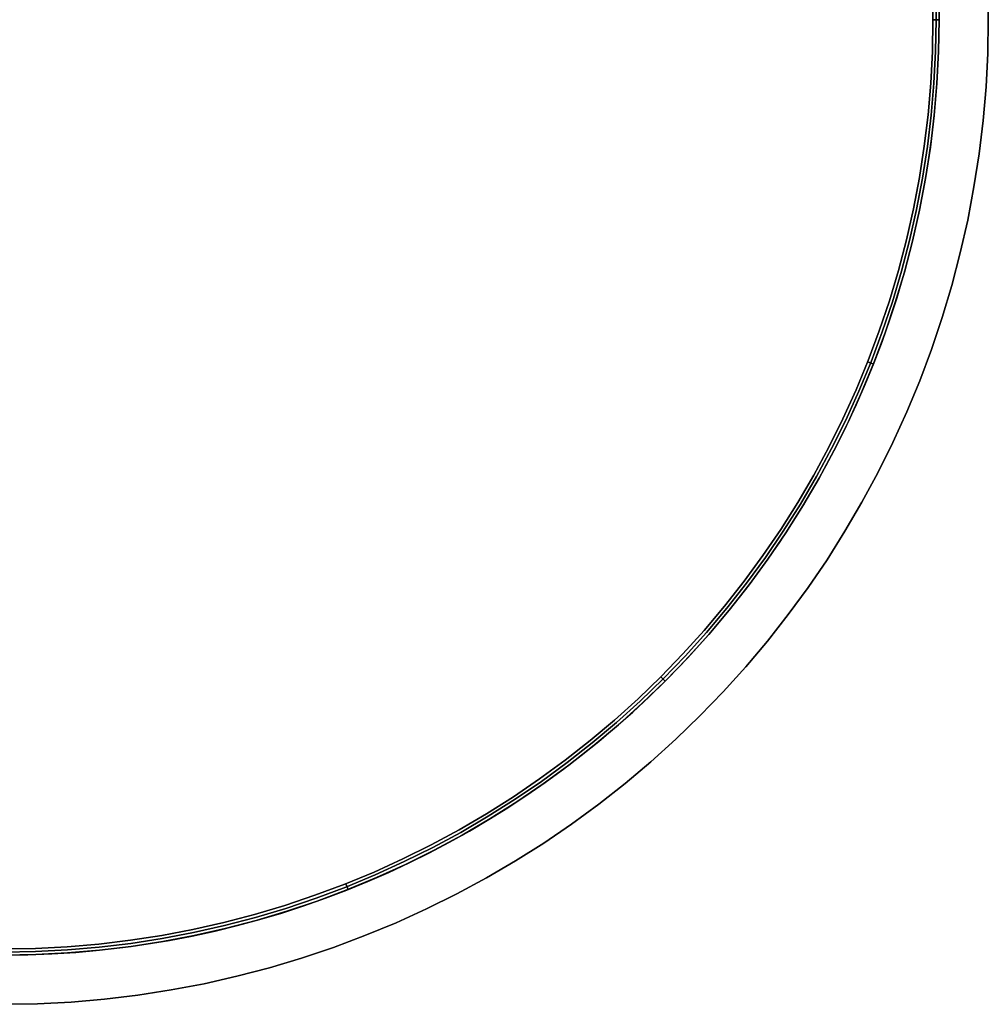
# Model space of a CAD drawing. Extents: x -1808 to 814, y 59 to 2017.
# Tile 11 of 52: x -1187 to -1108, y 84 to 164. Entities that reach past the tile are written whole.
import ezdxf

# ---------------------------------------------------------------- set-up
doc = ezdxf.new("R2010")
doc.units = 0
for name, color, linetype in [('LIVELLO_02', 192, 'CONTINUOUS'), ('LIVELLO_03', 5, 'CONTINUOUS'), ('PREDEFINITO', 7, 'CONTINUOUS')]:
    doc.layers.add(name, color=color, linetype=linetype)

msp = doc.modelspace()

# ---------------------------------------------------------------- linework, layer by layer
at = {"layer": 'LIVELLO_02'}
for p, q in [((-1112.5, 164, 342), (-1112.5, 504, 342)), ((-1112.5, 504, 350), (-1112.5, 164, 350)), ((-1112.25, 164, 342.25), (-1112.25, 504, 342.25)), ((-1112.25, 504, 349.75), (-1112.25, 164, 349.75)), ((-1112, 504, 349.5), (-1112, 164, 349.5)), ((-1112, 164, 342.5), (-1112, 504, 342.5)), ((-1112, 504, 346), (-1112, 164, 346)), ((-1112.544, 161.422, 342), (-1112.5, 164, 342)), ((-1112.5, 164, 350), (-1112.544, 161.422, 350)), ((-1112.5, 164, 342), (-1112, 164, 342.5)), ((-1112, 164, 349.5), (-1112.5, 164, 350)), ((-1112.294, 161.414, 342.25), (-1112.25, 164, 342.25)), ((-1112.25, 164, 349.75), (-1112.294, 161.414, 349.75)), ((-1112, 164, 349.5), (-1112.044, 161.405, 349.5)), ((-1112.044, 161.405, 342.5), (-1112, 164, 342.5)), ((-1112, 164, 346), (-1112.044, 161.405, 346)), ((-1112, 164, 342.5), (-1112, 164, 349.5)), ((-1112.675, 158.848, 342), (-1112.544, 161.422, 342)), ((-1112.544, 161.422, 350), (-1112.675, 158.848, 350)), ((-1112.426, 158.83, 342.25), (-1112.294, 161.414, 342.25)), ((-1112.294, 161.414, 349.75), (-1112.426, 158.83, 349.75)), ((-1112.044, 161.405, 349.5), (-1112.177, 158.814, 349.5)), ((-1112.177, 158.814, 342.5), (-1112.044, 161.405, 342.5)), ((-1112.044, 161.405, 346), (-1112.177, 158.814, 346)), ((-1112.895, 156.279, 342), (-1112.675, 158.848, 342)), ((-1112.675, 158.848, 350), (-1112.895, 156.279, 350)), ((-1112.646, 156.253, 342.25), (-1112.426, 158.83, 342.25)), ((-1112.426, 158.83, 349.75), (-1112.646, 156.253, 349.75)), ((-1112.177, 158.814, 349.5), (-1112.398, 156.228, 349.5)), ((-1112.398, 156.228, 342.5), (-1112.177, 158.814, 342.5)), ((-1112.177, 158.814, 346), (-1112.398, 156.228, 346)), ((-1113.202, 153.719, 342), (-1112.895, 156.279, 342)), ((-1112.895, 156.279, 350), (-1113.202, 153.719, 350)), ((-1112.954, 153.685, 342.25), (-1112.646, 156.253, 342.25)), ((-1112.646, 156.253, 349.75), (-1112.954, 153.685, 349.75)), ((-1112.398, 156.228, 349.5), (-1112.708, 153.651, 349.5)), ((-1112.708, 153.651, 342.5), (-1112.398, 156.228, 342.5)), ((-1112.398, 156.228, 346), (-1112.708, 153.651, 346)), ((-1113.597, 151.171, 342), (-1113.202, 153.719, 342)), ((-1113.202, 153.719, 350), (-1113.597, 151.171, 350)), ((-1113.35, 151.129, 342.25), (-1112.954, 153.685, 342.25)), ((-1112.954, 153.685, 349.75), (-1113.35, 151.129, 349.75)), ((-1112.708, 153.651, 349.5), (-1113.105, 151.087, 349.5)), ((-1113.105, 151.087, 342.5), (-1112.708, 153.651, 342.5)), ((-1112.708, 153.651, 346), (-1113.105, 151.087, 346)), ((-1114.078, 148.638, 342), (-1113.597, 151.171, 342)), ((-1113.597, 151.171, 350), (-1114.078, 148.638, 350)), ((-1113.833, 148.588, 342.25), (-1113.35, 151.129, 342.25)), ((-1113.35, 151.129, 349.75), (-1113.833, 148.588, 349.75)), ((-1113.105, 151.087, 349.5), (-1113.59, 148.537, 349.5)), ((-1113.59, 148.537, 342.5), (-1113.105, 151.087, 342.5)), ((-1113.105, 151.087, 346), (-1113.59, 148.537, 346)), ((-1114.645, 146.124, 342), (-1114.078, 148.638, 342)), ((-1114.078, 148.638, 350), (-1114.645, 146.124, 350)), ((-1114.402, 146.064, 342.25), (-1113.833, 148.588, 342.25)), ((-1113.833, 148.588, 349.75), (-1114.402, 146.064, 349.75)), ((-1113.59, 148.537, 349.5), (-1114.161, 146.006, 349.5)), ((-1114.161, 146.006, 342.5), (-1113.59, 148.537, 342.5)), ((-1113.59, 148.537, 346), (-1114.161, 146.006, 346)), ((-1115.298, 143.629, 342), (-1114.645, 146.124, 342)), ((-1114.645, 146.124, 350), (-1115.298, 143.629, 350)), ((-1115.057, 143.562, 342.25), (-1114.402, 146.064, 342.25)), ((-1114.402, 146.064, 349.75), (-1115.057, 143.562, 349.75)), ((-1114.161, 146.006, 349.5), (-1114.818, 143.495, 349.5)), ((-1114.818, 143.495, 342.5), (-1114.161, 146.006, 342.5)), ((-1114.161, 146.006, 346), (-1114.818, 143.495, 346)), ((-1116.036, 141.159, 342), (-1115.298, 143.629, 342)), ((-1115.298, 143.629, 350), (-1116.036, 141.159, 350)), ((-1115.797, 141.083, 342.25), (-1115.057, 143.562, 342.25)), ((-1115.057, 143.562, 349.75), (-1115.797, 141.083, 349.75)), ((-1114.818, 143.495, 349.5), (-1115.561, 141.009, 349.5)), ((-1115.561, 141.009, 342.5), (-1114.818, 143.495, 342.5)), ((-1114.818, 143.495, 346), (-1115.561, 141.009, 346)), ((-1116.857, 138.715, 342), (-1116.036, 141.159, 342)), ((-1116.036, 141.159, 350), (-1116.857, 138.715, 350)), ((-1116.622, 138.632, 342.25), (-1115.797, 141.083, 342.25)), ((-1115.797, 141.083, 349.75), (-1116.622, 138.632, 349.75)), ((-1115.561, 141.009, 349.5), (-1116.388, 138.549, 349.5)), ((-1116.388, 138.549, 342.5), (-1115.561, 141.009, 342.5)), ((-1115.561, 141.009, 346), (-1116.388, 138.549, 346)), ((-1117.762, 136.301, 342), (-1116.857, 138.715, 342)), ((-1116.857, 138.715, 350), (-1117.762, 136.301, 350)), ((-1117.529, 136.209, 342.25), (-1116.622, 138.632, 342.25)), ((-1116.622, 138.632, 349.75), (-1117.529, 136.209, 349.75)), ((-1116.388, 138.549, 349.5), (-1117.299, 136.119, 349.5)), ((-1117.299, 136.119, 342.5), (-1116.388, 138.549, 342.5)), ((-1116.388, 138.549, 346), (-1117.299, 136.119, 346)), ((-1118.748, 133.919, 342), (-1117.762, 136.301, 342)), ((-1117.762, 136.301, 350), (-1118.748, 133.919, 350)), ((-1118.519, 133.82, 342.25), (-1117.529, 136.209, 342.25)), ((-1117.529, 136.209, 349.75), (-1118.519, 133.82, 349.75)), ((-1117.299, 136.119, 349.5), (-1118.292, 133.722, 349.5)), ((-1118.292, 133.722, 342.5), (-1117.299, 136.119, 342.5)), ((-1117.299, 136.119, 346), (-1118.292, 133.722, 346)), ((-1117.799, 136.208, 342), (-1117.334, 136.024, 342.5)), ((-1117.334, 136.024, 349.5), (-1117.799, 136.208, 350)), ((-1119.815, 131.572, 342), (-1118.748, 133.919, 342)), ((-1118.748, 133.919, 350), (-1119.815, 131.572, 350)), ((-1119.59, 131.465, 342.25), (-1118.519, 133.82, 342.25)), ((-1118.519, 133.82, 349.75), (-1119.59, 131.465, 349.75)), ((-1118.292, 133.722, 349.5), (-1119.366, 131.359, 349.5)), ((-1119.366, 131.359, 342.5), (-1118.292, 133.722, 342.5)), ((-1118.292, 133.722, 346), (-1119.366, 131.359, 346)), ((-1120.962, 129.263, 342), (-1119.815, 131.572, 342)), ((-1119.815, 131.572, 350), (-1120.962, 129.263, 350)), ((-1120.74, 129.148, 342.25), (-1119.59, 131.465, 342.25)), ((-1119.59, 131.465, 349.75), (-1120.74, 129.148, 349.75)), ((-1119.366, 131.359, 349.5), (-1120.521, 129.035, 349.5)), ((-1120.521, 129.035, 342.5), (-1119.366, 131.359, 342.5)), ((-1119.366, 131.359, 346), (-1120.521, 129.035, 346)), ((-1122.187, 126.995, 342), (-1120.962, 129.263, 342)), ((-1120.962, 129.263, 350), (-1122.187, 126.995, 350)), ((-1121.969, 126.872, 342.25), (-1120.74, 129.148, 342.25)), ((-1120.74, 129.148, 349.75), (-1121.969, 126.872, 349.75)), ((-1120.521, 129.035, 349.5), (-1121.754, 126.752, 349.5)), ((-1121.754, 126.752, 342.5), (-1120.521, 129.035, 342.5)), ((-1120.521, 129.035, 346), (-1121.754, 126.752, 346)), ((-1123.489, 124.769, 342), (-1122.187, 126.995, 342)), ((-1122.187, 126.995, 350), (-1123.489, 124.769, 350)), ((-1123.275, 124.64, 342.25), (-1121.969, 126.872, 342.25)), ((-1121.969, 126.872, 349.75), (-1123.275, 124.64, 349.75)), ((-1121.754, 126.752, 349.5), (-1123.064, 124.512, 349.5)), ((-1123.064, 124.512, 342.5), (-1121.754, 126.752, 342.5)), ((-1121.754, 126.752, 346), (-1123.064, 124.512, 346)), ((-1124.866, 122.59, 342), (-1123.489, 124.769, 342)), ((-1123.489, 124.769, 350), (-1124.866, 122.59, 350)), ((-1124.657, 122.453, 342.25), (-1123.275, 124.64, 342.25)), ((-1123.275, 124.64, 349.75), (-1124.657, 122.453, 349.75)), ((-1123.064, 124.512, 349.5), (-1124.45, 122.318, 349.5)), ((-1124.45, 122.318, 342.5), (-1123.064, 124.512, 342.5)), ((-1123.064, 124.512, 346), (-1124.45, 122.318, 346)), ((-1126.316, 120.458, 342), (-1124.866, 122.59, 342)), ((-1124.866, 122.59, 350), (-1126.316, 120.458, 350)), ((-1126.112, 120.314, 342.25), (-1124.657, 122.453, 342.25)), ((-1124.657, 122.453, 349.75), (-1126.112, 120.314, 349.75)), ((-1124.45, 122.318, 349.5), (-1125.91, 120.172, 349.5)), ((-1125.91, 120.172, 342.5), (-1124.45, 122.318, 342.5)), ((-1124.45, 122.318, 346), (-1125.91, 120.172, 346)), ((-1127.839, 118.378, 342), (-1126.316, 120.458, 342)), ((-1126.316, 120.458, 350), (-1127.839, 118.378, 350)), ((-1127.639, 118.227, 342.25), (-1126.112, 120.314, 342.25)), ((-1126.112, 120.314, 349.75), (-1127.639, 118.227, 349.75)), ((-1125.91, 120.172, 349.5), (-1127.443, 118.078, 349.5)), ((-1127.443, 118.078, 342.5), (-1125.91, 120.172, 342.5)), ((-1125.91, 120.172, 346), (-1127.443, 118.078, 346)), ((-1129.431, 116.351, 342), (-1127.839, 118.378, 342)), ((-1127.839, 118.378, 350), (-1129.431, 116.351, 350)), ((-1129.237, 116.193, 342.25), (-1127.639, 118.227, 342.25)), ((-1127.639, 118.227, 349.75), (-1129.237, 116.193, 349.75)), ((-1127.443, 118.078, 349.5), (-1129.046, 116.037, 349.5)), ((-1129.046, 116.037, 342.5), (-1127.443, 118.078, 342.5)), ((-1127.443, 118.078, 346), (-1129.046, 116.037, 346)), ((-1131.092, 114.379, 342), (-1129.431, 116.351, 342)), ((-1129.431, 116.351, 350), (-1131.092, 114.379, 350)), ((-1130.904, 114.214, 342.25), (-1129.237, 116.193, 342.25)), ((-1129.237, 116.193, 349.75), (-1130.904, 114.214, 349.75)), ((-1129.046, 116.037, 349.5), (-1130.718, 114.053, 349.5)), ((-1130.718, 114.053, 342.5), (-1129.046, 116.037, 342.5)), ((-1129.046, 116.037, 346), (-1130.718, 114.053, 346)), ((-1132.819, 112.465, 342), (-1131.092, 114.379, 342)), ((-1131.092, 114.379, 350), (-1132.819, 112.465, 350)), ((-1132.637, 112.294, 342.25), (-1130.904, 114.214, 342.25)), ((-1130.904, 114.214, 349.75), (-1132.637, 112.294, 349.75)), ((-1130.718, 114.053, 349.5), (-1132.456, 112.126, 349.5)), ((-1132.456, 112.126, 342.5), (-1130.718, 114.053, 342.5)), ((-1130.718, 114.053, 346), (-1132.456, 112.126, 346)), ((-1134.611, 110.611, 342), (-1132.819, 112.465, 342)), ((-1132.819, 112.465, 350), (-1134.611, 110.611, 350)), ((-1134.434, 110.434, 342.25), (-1132.637, 112.294, 342.25)), ((-1132.637, 112.294, 349.75), (-1134.434, 110.434, 349.75)), ((-1132.456, 112.126, 349.5), (-1134.26, 110.26, 349.5)), ((-1134.26, 110.26, 342.5), (-1132.456, 112.126, 342.5)), ((-1132.456, 112.126, 346), (-1134.26, 110.26, 346)), ((-1136.465, 108.819, 342), (-1134.611, 110.611, 342)), ((-1134.611, 110.611, 350), (-1136.465, 108.819, 350)), ((-1136.294, 108.637, 342.25), (-1134.434, 110.434, 342.25)), ((-1134.434, 110.434, 349.75), (-1136.294, 108.637, 349.75)), ((-1134.611, 110.611, 342), (-1134.257, 110.257, 342.5)), ((-1134.257, 110.257, 349.5), (-1134.611, 110.611, 350)), ((-1134.26, 110.26, 349.5), (-1136.126, 108.456, 349.5)), ((-1136.126, 108.456, 342.5), (-1134.26, 110.26, 342.5)), ((-1134.26, 110.26, 346), (-1136.126, 108.456, 346)), ((-1138.379, 107.092, 342), (-1136.465, 108.819, 342)), ((-1136.465, 108.819, 350), (-1138.379, 107.092, 350)), ((-1138.214, 106.904, 342.25), (-1136.294, 108.637, 342.25)), ((-1136.294, 108.637, 349.75), (-1138.214, 106.904, 349.75)), ((-1136.126, 108.456, 349.5), (-1138.053, 106.718, 349.5)), ((-1138.053, 106.718, 342.5), (-1136.126, 108.456, 342.5)), ((-1136.126, 108.456, 346), (-1138.053, 106.718, 346)), ((-1140.351, 105.431, 342), (-1138.379, 107.092, 342)), ((-1138.379, 107.092, 350), (-1140.351, 105.431, 350)), ((-1140.193, 105.237, 342.25), (-1138.214, 106.904, 342.25)), ((-1138.214, 106.904, 349.75), (-1140.193, 105.237, 349.75)), ((-1138.053, 106.718, 349.5), (-1140.037, 105.046, 349.5)), ((-1140.037, 105.046, 342.5), (-1138.053, 106.718, 342.5)), ((-1138.053, 106.718, 346), (-1140.037, 105.046, 346)), ((-1142.378, 103.839, 342), (-1140.351, 105.431, 342)), ((-1140.351, 105.431, 350), (-1142.378, 103.839, 350)), ((-1142.227, 103.639, 342.25), (-1140.193, 105.237, 342.25)), ((-1140.193, 105.237, 349.75), (-1142.227, 103.639, 349.75)), ((-1140.037, 105.046, 349.5), (-1142.078, 103.443, 349.5)), ((-1142.078, 103.443, 342.5), (-1140.037, 105.046, 342.5)), ((-1140.037, 105.046, 346), (-1142.078, 103.443, 346)), ((-1144.458, 102.316, 342), (-1142.378, 103.839, 342)), ((-1142.378, 103.839, 350), (-1144.458, 102.316, 350)), ((-1144.314, 102.112, 342.25), (-1142.227, 103.639, 342.25)), ((-1142.227, 103.639, 349.75), (-1144.314, 102.112, 349.75)), ((-1142.078, 103.443, 349.5), (-1144.172, 101.91, 349.5)), ((-1144.172, 101.91, 342.5), (-1142.078, 103.443, 342.5)), ((-1142.078, 103.443, 346), (-1144.172, 101.91, 346)), ((-1146.59, 100.866, 342), (-1144.458, 102.316, 342)), ((-1144.458, 102.316, 350), (-1146.59, 100.866, 350)), ((-1146.453, 100.657, 342.25), (-1144.314, 102.112, 342.25)), ((-1144.314, 102.112, 349.75), (-1146.453, 100.657, 349.75)), ((-1144.172, 101.91, 349.5), (-1146.318, 100.45, 349.5)), ((-1146.318, 100.45, 342.5), (-1144.172, 101.91, 342.5)), ((-1144.172, 101.91, 346), (-1146.318, 100.45, 346)), ((-1148.769, 99.489, 342), (-1146.59, 100.866, 342)), ((-1146.59, 100.866, 350), (-1148.769, 99.489, 350)), ((-1148.64, 99.275, 342.25), (-1146.453, 100.657, 342.25)), ((-1146.453, 100.657, 349.75), (-1148.64, 99.275, 349.75)), ((-1146.318, 100.45, 349.5), (-1148.512, 99.064, 349.5)), ((-1148.512, 99.064, 342.5), (-1146.318, 100.45, 342.5)), ((-1146.318, 100.45, 346), (-1148.512, 99.064, 346)), ((-1150.995, 98.187, 342), (-1148.769, 99.489, 342)), ((-1148.769, 99.489, 350), (-1150.995, 98.187, 350)), ((-1150.872, 97.969, 342.25), (-1148.64, 99.275, 342.25)), ((-1148.64, 99.275, 349.75), (-1150.872, 97.969, 349.75)), ((-1148.512, 99.064, 349.5), (-1150.752, 97.754, 349.5)), ((-1150.752, 97.754, 342.5), (-1148.512, 99.064, 342.5)), ((-1148.512, 99.064, 346), (-1150.752, 97.754, 346)), ((-1153.263, 96.962, 342), (-1150.995, 98.187, 342)), ((-1150.995, 98.187, 350), (-1153.263, 96.962, 350)), ((-1153.148, 96.74, 342.25), (-1150.872, 97.969, 342.25)), ((-1150.872, 97.969, 349.75), (-1153.148, 96.74, 349.75)), ((-1150.752, 97.754, 349.5), (-1153.035, 96.521, 349.5)), ((-1153.035, 96.521, 342.5), (-1150.752, 97.754, 342.5)), ((-1150.752, 97.754, 346), (-1153.035, 96.521, 346)), ((-1155.572, 95.815, 342), (-1153.263, 96.962, 342)), ((-1153.263, 96.962, 350), (-1155.572, 95.815, 350)), ((-1155.465, 95.59, 342.25), (-1153.148, 96.74, 342.25)), ((-1153.148, 96.74, 349.75), (-1155.465, 95.59, 349.75)), ((-1153.035, 96.521, 349.5), (-1155.359, 95.366, 349.5)), ((-1155.359, 95.366, 342.5), (-1153.035, 96.521, 342.5)), ((-1153.035, 96.521, 346), (-1155.359, 95.366, 346)), ((-1157.919, 94.748, 342), (-1155.572, 95.815, 342)), ((-1155.572, 95.815, 350), (-1157.919, 94.748, 350)), ((-1157.82, 94.519, 342.25), (-1155.465, 95.59, 342.25)), ((-1155.465, 95.59, 349.75), (-1157.82, 94.519, 349.75)), ((-1155.359, 95.366, 349.5), (-1157.722, 94.292, 349.5)), ((-1157.722, 94.292, 342.5), (-1155.359, 95.366, 342.5)), ((-1155.359, 95.366, 346), (-1157.722, 94.292, 346)), ((-1160.301, 93.762, 342), (-1157.919, 94.748, 342)), ((-1157.919, 94.748, 350), (-1160.301, 93.762, 350)), ((-1160.209, 93.529, 342.25), (-1157.82, 94.519, 342.25)), ((-1157.82, 94.519, 349.75), (-1160.209, 93.529, 349.75)), ((-1162.715, 92.857, 342), (-1160.301, 93.762, 342)), ((-1160.301, 93.762, 350), (-1162.715, 92.857, 350)), ((-1160.208, 93.799, 342), (-1160.024, 93.334, 342.5)), ((-1160.024, 93.334, 349.5), (-1160.208, 93.799, 350)), ((-1157.722, 94.292, 349.5), (-1160.119, 93.299, 349.5)), ((-1160.119, 93.299, 342.5), (-1157.722, 94.292, 342.5)), ((-1157.722, 94.292, 346), (-1160.119, 93.299, 346)), ((-1165.159, 92.036, 342), (-1162.715, 92.857, 342)), ((-1162.715, 92.857, 350), (-1165.159, 92.036, 350)), ((-1162.632, 92.622, 342.25), (-1160.209, 93.529, 342.25)), ((-1160.209, 93.529, 349.75), (-1162.632, 92.622, 349.75)), ((-1160.119, 93.299, 349.5), (-1162.549, 92.388, 349.5)), ((-1162.549, 92.388, 342.5), (-1160.119, 93.299, 342.5)), ((-1160.119, 93.299, 346), (-1162.549, 92.388, 346)), ((-1167.629, 91.298, 342), (-1165.159, 92.036, 342)), ((-1165.159, 92.036, 350), (-1167.629, 91.298, 350)), ((-1165.083, 91.797, 342.25), (-1162.632, 92.622, 342.25)), ((-1162.632, 92.622, 349.75), (-1165.083, 91.797, 349.75)), ((-1162.549, 92.388, 349.5), (-1165.009, 91.561, 349.5)), ((-1165.009, 91.561, 342.5), (-1162.549, 92.388, 342.5)), ((-1162.549, 92.388, 346), (-1165.009, 91.561, 346)), ((-1170.124, 90.645, 342), (-1167.629, 91.298, 342)), ((-1167.629, 91.298, 350), (-1170.124, 90.645, 350)), ((-1167.562, 91.057, 342.25), (-1165.083, 91.797, 342.25)), ((-1165.083, 91.797, 349.75), (-1167.562, 91.057, 349.75)), ((-1165.009, 91.561, 349.5), (-1167.495, 90.818, 349.5)), ((-1167.495, 90.818, 342.5), (-1165.009, 91.561, 342.5)), ((-1165.009, 91.561, 346), (-1167.495, 90.818, 346)), ((-1172.638, 90.078, 342), (-1170.124, 90.645, 342)), ((-1170.124, 90.645, 350), (-1172.638, 90.078, 350)), ((-1172.588, 89.833, 342.25), (-1170.064, 90.402, 342.25)), ((-1170.064, 90.402, 349.75), (-1172.588, 89.833, 349.75)), ((-1170.064, 90.402, 342.25), (-1167.562, 91.057, 342.25)), ((-1167.562, 91.057, 349.75), (-1170.064, 90.402, 349.75)), ((-1167.495, 90.818, 349.5), (-1170.006, 90.161, 349.5)), ((-1170.006, 90.161, 342.5), (-1167.495, 90.818, 342.5)), ((-1167.495, 90.818, 346), (-1170.006, 90.161, 346)), ((-1175.171, 89.597, 342), (-1172.638, 90.078, 342)), ((-1172.638, 90.078, 350), (-1175.171, 89.597, 350)), ((-1175.129, 89.35, 342.25), (-1172.588, 89.833, 342.25)), ((-1172.588, 89.833, 349.75), (-1175.129, 89.35, 349.75)), ((-1170.006, 90.161, 349.5), (-1172.537, 89.59, 349.5)), ((-1172.537, 89.59, 342.5), (-1170.006, 90.161, 342.5)), ((-1170.006, 90.161, 346), (-1172.537, 89.59, 346)), ((-1182.848, 88.675, 342), (-1180.279, 88.895, 342)), ((-1180.279, 88.895, 350), (-1182.848, 88.675, 350)), ((-1180.279, 88.895, 342), (-1177.719, 89.202, 342)), ((-1177.719, 89.202, 350), (-1180.279, 88.895, 350)), ((-1180.253, 88.646, 342.25), (-1177.685, 88.954, 342.25)), ((-1177.685, 88.954, 349.75), (-1180.253, 88.646, 349.75)), ((-1177.719, 89.202, 342), (-1175.171, 89.597, 342)), ((-1175.171, 89.597, 350), (-1177.719, 89.202, 350)), ((-1177.685, 88.954, 342.25), (-1175.129, 89.35, 342.25)), ((-1175.129, 89.35, 349.75), (-1177.685, 88.954, 349.75)), ((-1175.087, 89.105, 349.5), (-1177.651, 88.708, 349.5)), ((-1177.651, 88.708, 342.5), (-1175.087, 89.105, 342.5)), ((-1175.087, 89.105, 346), (-1177.651, 88.708, 346)), ((-1172.537, 89.59, 349.5), (-1175.087, 89.105, 349.5)), ((-1175.087, 89.105, 342.5), (-1172.537, 89.59, 342.5)), ((-1172.537, 89.59, 346), (-1175.087, 89.105, 346)), ((-1188, 88.5, 342), (-1185.422, 88.544, 342)), ((-1185.422, 88.544, 350), (-1188, 88.5, 350)), ((-1188, 88.25, 342.25), (-1185.414, 88.294, 342.25)), ((-1185.414, 88.294, 349.75), (-1188, 88.25, 349.75)), ((-1185.405, 88.044, 349.5), (-1188, 88, 349.5)), ((-1188, 88, 342.5), (-1185.405, 88.044, 342.5)), ((-1185.405, 88.044, 346), (-1188, 88, 346)), ((-1185.422, 88.544, 342), (-1182.848, 88.675, 342)), ((-1182.848, 88.675, 350), (-1185.422, 88.544, 350)), ((-1185.414, 88.294, 342.25), (-1182.83, 88.426, 342.25)), ((-1182.83, 88.426, 349.75), (-1185.414, 88.294, 349.75)), ((-1182.814, 88.177, 349.5), (-1185.405, 88.044, 349.5)), ((-1185.405, 88.044, 342.5), (-1182.814, 88.177, 342.5)), ((-1182.814, 88.177, 346), (-1185.405, 88.044, 346)), ((-1182.83, 88.426, 342.25), (-1180.253, 88.646, 342.25)), ((-1180.253, 88.646, 349.75), (-1182.83, 88.426, 349.75)), ((-1180.228, 88.398, 349.5), (-1182.814, 88.177, 349.5)), ((-1182.814, 88.177, 342.5), (-1180.228, 88.398, 342.5)), ((-1180.228, 88.398, 346), (-1182.814, 88.177, 346)), ((-1177.651, 88.708, 349.5), (-1180.228, 88.398, 349.5)), ((-1180.228, 88.398, 342.5), (-1177.651, 88.708, 342.5)), ((-1177.651, 88.708, 346), (-1180.228, 88.398, 346))]:
    msp.add_line(p, q, dxfattribs=at)
at = {"layer": 'LIVELLO_03'}
for p, q in [((-1112, 504, 325), (-1112, 164, 325)), ((-1112, 504, 350), (-1112, 164, 350)), ((-1112, 164, 337.5), (-1112, 504, 337.5)), ((-1108, 164, 325), (-1108, 504, 325)), ((-1108, 164, 350), (-1108, 504, 350)), ((-1108, 504, 337.5), (-1108, 164, 337.5)), ((-1112, 164, 325), (-1112.044, 161.405, 325)), ((-1112, 164, 350), (-1112.044, 161.405, 350)), ((-1112.044, 161.405, 337.5), (-1112, 164, 337.5)), ((-1112, 164, 325), (-1112, 164, 350)), ((-1108.047, 161.269, 325), (-1108, 164, 325)), ((-1108.047, 161.269, 350), (-1108, 164, 350)), ((-1108, 164, 337.5), (-1108.047, 161.269, 337.5)), ((-1108, 164, 325), (-1108, 164, 350)), ((-1112.044, 161.405, 325), (-1112.177, 158.814, 325)), ((-1112.044, 161.405, 350), (-1112.177, 158.814, 350)), ((-1112.177, 158.814, 337.5), (-1112.044, 161.405, 337.5)), ((-1108.186, 158.541, 325), (-1108.047, 161.269, 325)), ((-1108.186, 158.541, 350), (-1108.047, 161.269, 350)), ((-1108.047, 161.269, 337.5), (-1108.186, 158.541, 337.5)), ((-1112.177, 158.814, 325), (-1112.398, 156.228, 325)), ((-1112.177, 158.814, 350), (-1112.398, 156.228, 350)), ((-1112.398, 156.228, 337.5), (-1112.177, 158.814, 337.5)), ((-1108.419, 155.819, 325), (-1108.186, 158.541, 325)), ((-1108.419, 155.819, 350), (-1108.186, 158.541, 350)), ((-1108.186, 158.541, 337.5), (-1108.419, 155.819, 337.5)), ((-1112.398, 156.228, 325), (-1112.708, 153.651, 325)), ((-1112.398, 156.228, 350), (-1112.708, 153.651, 350)), ((-1112.708, 153.651, 337.5), (-1112.398, 156.228, 337.5)), ((-1108.745, 153.107, 325), (-1108.419, 155.819, 325)), ((-1108.745, 153.107, 350), (-1108.419, 155.819, 350)), ((-1108.419, 155.819, 337.5), (-1108.745, 153.107, 337.5)), ((-1112.708, 153.651, 325), (-1113.105, 151.087, 325)), ((-1112.708, 153.651, 350), (-1113.105, 151.087, 350)), ((-1113.105, 151.087, 337.5), (-1112.708, 153.651, 337.5)), ((-1109.163, 150.407, 325), (-1108.745, 153.107, 325)), ((-1109.163, 150.407, 350), (-1108.745, 153.107, 350)), ((-1108.745, 153.107, 337.5), (-1109.163, 150.407, 337.5)), ((-1113.105, 151.087, 325), (-1113.59, 148.537, 325)), ((-1113.105, 151.087, 350), (-1113.59, 148.537, 350)), ((-1113.59, 148.537, 337.5), (-1113.105, 151.087, 337.5)), ((-1109.673, 147.724, 325), (-1109.163, 150.407, 325)), ((-1109.673, 147.724, 350), (-1109.163, 150.407, 350)), ((-1109.163, 150.407, 337.5), (-1109.673, 147.724, 337.5)), ((-1113.59, 148.537, 325), (-1114.161, 146.006, 325)), ((-1113.59, 148.537, 350), (-1114.161, 146.006, 350)), ((-1114.161, 146.006, 337.5), (-1113.59, 148.537, 337.5)), ((-1110.275, 145.059, 325), (-1109.673, 147.724, 325)), ((-1110.275, 145.059, 350), (-1109.673, 147.724, 350)), ((-1109.673, 147.724, 337.5), (-1110.275, 145.059, 337.5)), ((-1114.161, 146.006, 325), (-1114.818, 143.495, 325)), ((-1114.161, 146.006, 350), (-1114.818, 143.495, 350)), ((-1114.818, 143.495, 337.5), (-1114.161, 146.006, 337.5)), ((-1110.967, 142.416, 325), (-1110.275, 145.059, 325)), ((-1110.967, 142.416, 350), (-1110.275, 145.059, 350)), ((-1110.275, 145.059, 337.5), (-1110.967, 142.416, 337.5)), ((-1114.818, 143.495, 325), (-1115.561, 141.009, 325)), ((-1114.818, 143.495, 350), (-1115.561, 141.009, 350)), ((-1115.561, 141.009, 337.5), (-1114.818, 143.495, 337.5)), ((-1111.748, 139.799, 325), (-1110.967, 142.416, 325)), ((-1111.748, 139.799, 350), (-1110.967, 142.416, 350)), ((-1110.967, 142.416, 337.5), (-1111.748, 139.799, 337.5)), ((-1115.561, 141.009, 325), (-1116.388, 138.549, 325)), ((-1115.561, 141.009, 350), (-1116.388, 138.549, 350)), ((-1116.388, 138.549, 337.5), (-1115.561, 141.009, 337.5)), ((-1112.619, 137.21, 325), (-1111.748, 139.799, 325)), ((-1112.619, 137.21, 350), (-1111.748, 139.799, 350)), ((-1111.748, 139.799, 337.5), (-1112.619, 137.21, 337.5)), ((-1116.388, 138.549, 325), (-1117.299, 136.119, 325)), ((-1116.388, 138.549, 350), (-1117.299, 136.119, 350)), ((-1117.299, 136.119, 337.5), (-1116.388, 138.549, 337.5)), ((-1113.578, 134.652, 325), (-1112.619, 137.21, 325)), ((-1113.578, 134.652, 350), (-1112.619, 137.21, 350)), ((-1112.619, 137.21, 337.5), (-1113.578, 134.652, 337.5)), ((-1117.299, 136.119, 325), (-1118.292, 133.722, 325)), ((-1117.299, 136.119, 350), (-1118.292, 133.722, 350)), ((-1118.292, 133.722, 337.5), (-1117.299, 136.119, 337.5)), ((-1114.623, 132.128, 325), (-1113.578, 134.652, 325)), ((-1114.623, 132.128, 350), (-1113.578, 134.652, 350)), ((-1113.578, 134.652, 337.5), (-1114.623, 132.128, 337.5)), ((-1118.292, 133.722, 325), (-1119.366, 131.359, 325)), ((-1118.292, 133.722, 350), (-1119.366, 131.359, 350)), ((-1119.366, 131.359, 337.5), (-1118.292, 133.722, 337.5)), ((-1115.754, 129.641, 325), (-1114.623, 132.128, 325)), ((-1115.754, 129.641, 350), (-1114.623, 132.128, 350)), ((-1114.623, 132.128, 337.5), (-1115.754, 129.641, 337.5)), ((-1119.366, 131.359, 325), (-1120.521, 129.035, 325)), ((-1119.366, 131.359, 350), (-1120.521, 129.035, 350)), ((-1120.521, 129.035, 337.5), (-1119.366, 131.359, 337.5)), ((-1116.969, 127.195, 325), (-1115.754, 129.641, 325)), ((-1116.969, 127.195, 350), (-1115.754, 129.641, 350)), ((-1115.754, 129.641, 337.5), (-1116.969, 127.195, 337.5)), ((-1120.521, 129.035, 325), (-1121.754, 126.752, 325)), ((-1120.521, 129.035, 350), (-1121.754, 126.752, 350)), ((-1121.754, 126.752, 337.5), (-1120.521, 129.035, 337.5)), ((-1121.754, 126.752, 325), (-1123.064, 124.512, 325)), ((-1121.754, 126.752, 350), (-1123.064, 124.512, 350)), ((-1123.064, 124.512, 337.5), (-1121.754, 126.752, 337.5)), ((-1118.267, 124.791, 325), (-1116.969, 127.195, 325)), ((-1118.267, 124.791, 350), (-1116.969, 127.195, 350)), ((-1116.969, 127.195, 337.5), (-1118.267, 124.791, 337.5)), ((-1123.064, 124.512, 325), (-1124.45, 122.318, 325)), ((-1123.064, 124.512, 350), (-1124.45, 122.318, 350)), ((-1124.45, 122.318, 337.5), (-1123.064, 124.512, 337.5)), ((-1119.646, 122.433, 325), (-1118.267, 124.791, 325)), ((-1119.646, 122.433, 350), (-1118.267, 124.791, 350)), ((-1118.267, 124.791, 337.5), (-1119.646, 122.433, 337.5)), ((-1121.105, 120.124, 325), (-1119.646, 122.433, 325)), ((-1121.105, 120.124, 350), (-1119.646, 122.433, 350)), ((-1119.646, 122.433, 337.5), (-1121.105, 120.124, 337.5)), ((-1124.45, 122.318, 325), (-1125.91, 120.172, 325)), ((-1124.45, 122.318, 350), (-1125.91, 120.172, 350)), ((-1125.91, 120.172, 337.5), (-1124.45, 122.318, 337.5)), ((-1125.91, 120.172, 325), (-1127.443, 118.078, 325)), ((-1125.91, 120.172, 350), (-1127.443, 118.078, 350)), ((-1127.443, 118.078, 337.5), (-1125.91, 120.172, 337.5)), ((-1122.642, 117.866, 325), (-1121.105, 120.124, 325)), ((-1122.642, 117.866, 350), (-1121.105, 120.124, 350)), ((-1121.105, 120.124, 337.5), (-1122.642, 117.866, 337.5)), ((-1127.443, 118.078, 325), (-1129.046, 116.037, 325)), ((-1127.443, 118.078, 350), (-1129.046, 116.037, 350)), ((-1129.046, 116.037, 337.5), (-1127.443, 118.078, 337.5)), ((-1124.256, 115.661, 325), (-1122.642, 117.866, 325)), ((-1124.256, 115.661, 350), (-1122.642, 117.866, 350)), ((-1122.642, 117.866, 337.5), (-1124.256, 115.661, 337.5)), ((-1129.046, 116.037, 325), (-1130.718, 114.053, 325)), ((-1129.046, 116.037, 350), (-1130.718, 114.053, 350)), ((-1130.718, 114.053, 337.5), (-1129.046, 116.037, 337.5)), ((-1125.943, 113.513, 325), (-1124.256, 115.661, 325)), ((-1125.943, 113.513, 350), (-1124.256, 115.661, 350)), ((-1124.256, 115.661, 337.5), (-1125.943, 113.513, 337.5)), ((-1130.718, 114.053, 325), (-1132.456, 112.126, 325)), ((-1130.718, 114.053, 350), (-1132.456, 112.126, 350)), ((-1132.456, 112.126, 337.5), (-1130.718, 114.053, 337.5)), ((-1127.703, 111.424, 325), (-1125.943, 113.513, 325)), ((-1127.703, 111.424, 350), (-1125.943, 113.513, 350)), ((-1125.943, 113.513, 337.5), (-1127.703, 111.424, 337.5)), ((-1132.456, 112.126, 325), (-1134.26, 110.26, 325)), ((-1132.456, 112.126, 350), (-1134.26, 110.26, 350)), ((-1134.26, 110.26, 337.5), (-1132.456, 112.126, 337.5)), ((-1129.533, 109.396, 325), (-1127.703, 111.424, 325)), ((-1129.533, 109.396, 350), (-1127.703, 111.424, 350)), ((-1127.703, 111.424, 337.5), (-1129.533, 109.396, 337.5)), ((-1134.26, 110.26, 325), (-1136.126, 108.456, 325)), ((-1134.26, 110.26, 350), (-1136.126, 108.456, 350)), ((-1136.126, 108.456, 337.5), (-1134.26, 110.26, 337.5)), ((-1131.431, 107.431, 325), (-1129.533, 109.396, 325)), ((-1131.431, 107.431, 350), (-1129.533, 109.396, 350)), ((-1129.533, 109.396, 337.5), (-1131.431, 107.431, 337.5)), ((-1136.126, 108.456, 325), (-1138.053, 106.718, 325)), ((-1136.126, 108.456, 350), (-1138.053, 106.718, 350)), ((-1138.053, 106.718, 337.5), (-1136.126, 108.456, 337.5)), ((-1133.396, 105.533, 325), (-1131.431, 107.431, 325)), ((-1133.396, 105.533, 350), (-1131.431, 107.431, 350)), ((-1131.431, 107.431, 337.5), (-1133.396, 105.533, 337.5)), ((-1138.053, 106.718, 325), (-1140.037, 105.046, 325)), ((-1138.053, 106.718, 350), (-1140.037, 105.046, 350)), ((-1140.037, 105.046, 337.5), (-1138.053, 106.718, 337.5)), ((-1140.037, 105.046, 325), (-1142.078, 103.443, 325)), ((-1140.037, 105.046, 350), (-1142.078, 103.443, 350)), ((-1142.078, 103.443, 337.5), (-1140.037, 105.046, 337.5)), ((-1135.424, 103.703, 325), (-1133.396, 105.533, 325)), ((-1135.424, 103.703, 350), (-1133.396, 105.533, 350)), ((-1133.396, 105.533, 337.5), (-1135.424, 103.703, 337.5)), ((-1142.078, 103.443, 325), (-1144.172, 101.91, 325)), ((-1142.078, 103.443, 350), (-1144.172, 101.91, 350)), ((-1144.172, 101.91, 337.5), (-1142.078, 103.443, 337.5)), ((-1137.513, 101.943, 325), (-1135.424, 103.703, 325)), ((-1137.513, 101.943, 350), (-1135.424, 103.703, 350)), ((-1135.424, 103.703, 337.5), (-1137.513, 101.943, 337.5)), ((-1144.172, 101.91, 325), (-1146.318, 100.45, 325)), ((-1144.172, 101.91, 350), (-1146.318, 100.45, 350)), ((-1146.318, 100.45, 337.5), (-1144.172, 101.91, 337.5)), ((-1139.661, 100.256, 325), (-1137.513, 101.943, 325)), ((-1139.661, 100.256, 350), (-1137.513, 101.943, 350)), ((-1137.513, 101.943, 337.5), (-1139.661, 100.256, 337.5)), ((-1146.318, 100.45, 325), (-1148.512, 99.064, 325)), ((-1146.318, 100.45, 350), (-1148.512, 99.064, 350)), ((-1148.512, 99.064, 337.5), (-1146.318, 100.45, 337.5)), ((-1141.866, 98.642, 325), (-1139.661, 100.256, 325)), ((-1141.866, 98.642, 350), (-1139.661, 100.256, 350)), ((-1139.661, 100.256, 337.5), (-1141.866, 98.642, 337.5)), ((-1148.512, 99.064, 325), (-1150.752, 97.754, 325)), ((-1148.512, 99.064, 350), (-1150.752, 97.754, 350)), ((-1150.752, 97.754, 337.5), (-1148.512, 99.064, 337.5)), ((-1144.124, 97.105, 325), (-1141.866, 98.642, 325)), ((-1144.124, 97.105, 350), (-1141.866, 98.642, 350)), ((-1141.866, 98.642, 337.5), (-1144.124, 97.105, 337.5)), ((-1150.752, 97.754, 325), (-1153.035, 96.521, 325)), ((-1150.752, 97.754, 350), (-1153.035, 96.521, 350)), ((-1153.035, 96.521, 337.5), (-1150.752, 97.754, 337.5)), ((-1146.433, 95.646, 325), (-1144.124, 97.105, 325)), ((-1146.433, 95.646, 350), (-1144.124, 97.105, 350)), ((-1144.124, 97.105, 337.5), (-1146.433, 95.646, 337.5)), ((-1153.035, 96.521, 325), (-1155.359, 95.366, 325)), ((-1153.035, 96.521, 350), (-1155.359, 95.366, 350)), ((-1155.359, 95.366, 337.5), (-1153.035, 96.521, 337.5)), ((-1155.359, 95.366, 325), (-1157.722, 94.292, 325)), ((-1155.359, 95.366, 350), (-1157.722, 94.292, 350)), ((-1157.722, 94.292, 337.5), (-1155.359, 95.366, 337.5)), ((-1148.791, 94.267, 325), (-1146.433, 95.646, 325)), ((-1148.791, 94.267, 350), (-1146.433, 95.646, 350)), ((-1146.433, 95.646, 337.5), (-1148.791, 94.267, 337.5)), ((-1157.722, 94.292, 325), (-1160.119, 93.299, 325)), ((-1157.722, 94.292, 350), (-1160.119, 93.299, 350)), ((-1160.119, 93.299, 337.5), (-1157.722, 94.292, 337.5)), ((-1151.195, 92.969, 325), (-1148.791, 94.267, 325)), ((-1151.195, 92.969, 350), (-1148.791, 94.267, 350)), ((-1148.791, 94.267, 337.5), (-1151.195, 92.969, 337.5)), ((-1160.119, 93.299, 325), (-1162.549, 92.388, 325)), ((-1160.119, 93.299, 350), (-1162.549, 92.388, 350)), ((-1162.549, 92.388, 337.5), (-1160.119, 93.299, 337.5)), ((-1153.641, 91.754, 325), (-1151.195, 92.969, 325)), ((-1153.641, 91.754, 350), (-1151.195, 92.969, 350)), ((-1151.195, 92.969, 337.5), (-1153.641, 91.754, 337.5)), ((-1162.549, 92.388, 325), (-1165.009, 91.561, 325)), ((-1162.549, 92.388, 350), (-1165.009, 91.561, 350)), ((-1165.009, 91.561, 337.5), (-1162.549, 92.388, 337.5)), ((-1165.009, 91.561, 325), (-1167.495, 90.818, 325)), ((-1165.009, 91.561, 350), (-1167.495, 90.818, 350)), ((-1167.495, 90.818, 337.5), (-1165.009, 91.561, 337.5)), ((-1156.128, 90.623, 325), (-1153.641, 91.754, 325)), ((-1156.128, 90.623, 350), (-1153.641, 91.754, 350)), ((-1153.641, 91.754, 337.5), (-1156.128, 90.623, 337.5)), ((-1167.495, 90.818, 325), (-1170.006, 90.161, 325)), ((-1167.495, 90.818, 350), (-1170.006, 90.161, 350)), ((-1170.006, 90.161, 337.5), (-1167.495, 90.818, 337.5)), ((-1158.652, 89.578, 325), (-1156.128, 90.623, 325)), ((-1158.652, 89.578, 350), (-1156.128, 90.623, 350)), ((-1156.128, 90.623, 337.5), (-1158.652, 89.578, 337.5)), ((-1170.006, 90.161, 325), (-1172.537, 89.59, 325)), ((-1170.006, 90.161, 350), (-1172.537, 89.59, 350)), ((-1172.537, 89.59, 337.5), (-1170.006, 90.161, 337.5)), ((-1175.087, 89.105, 325), (-1177.651, 88.708, 325)), ((-1175.087, 89.105, 350), (-1177.651, 88.708, 350)), ((-1177.651, 88.708, 337.5), (-1175.087, 89.105, 337.5)), ((-1172.537, 89.59, 325), (-1175.087, 89.105, 325)), ((-1172.537, 89.59, 350), (-1175.087, 89.105, 350)), ((-1175.087, 89.105, 337.5), (-1172.537, 89.59, 337.5)), ((-1161.21, 88.619, 325), (-1158.652, 89.578, 325)), ((-1161.21, 88.619, 350), (-1158.652, 89.578, 350)), ((-1158.652, 89.578, 337.5), (-1161.21, 88.619, 337.5)), ((-1185.405, 88.044, 325), (-1188, 88, 325)), ((-1185.405, 88.044, 350), (-1188, 88, 350)), ((-1188, 88, 337.5), (-1185.405, 88.044, 337.5)), ((-1182.814, 88.177, 325), (-1185.405, 88.044, 325)), ((-1182.814, 88.177, 350), (-1185.405, 88.044, 350)), ((-1185.405, 88.044, 337.5), (-1182.814, 88.177, 337.5)), ((-1180.228, 88.398, 325), (-1182.814, 88.177, 325)), ((-1180.228, 88.398, 350), (-1182.814, 88.177, 350)), ((-1182.814, 88.177, 337.5), (-1180.228, 88.398, 337.5)), ((-1177.651, 88.708, 325), (-1180.228, 88.398, 325)), ((-1177.651, 88.708, 350), (-1180.228, 88.398, 350)), ((-1180.228, 88.398, 337.5), (-1177.651, 88.708, 337.5)), ((-1163.799, 87.748, 325), (-1161.21, 88.619, 325)), ((-1163.799, 87.748, 350), (-1161.21, 88.619, 350)), ((-1161.21, 88.619, 337.5), (-1163.799, 87.748, 337.5)), ((-1166.416, 86.967, 325), (-1163.799, 87.748, 325)), ((-1166.416, 86.967, 350), (-1163.799, 87.748, 350)), ((-1163.799, 87.748, 337.5), (-1166.416, 86.967, 337.5)), ((-1169.059, 86.275, 325), (-1166.416, 86.967, 325)), ((-1169.059, 86.275, 350), (-1166.416, 86.967, 350)), ((-1166.416, 86.967, 337.5), (-1169.059, 86.275, 337.5)), ((-1174.407, 85.163, 325), (-1171.724, 85.673, 325)), ((-1174.407, 85.163, 350), (-1171.724, 85.673, 350)), ((-1171.724, 85.673, 337.5), (-1174.407, 85.163, 337.5)), ((-1171.724, 85.673, 325), (-1169.059, 86.275, 325)), ((-1171.724, 85.673, 350), (-1169.059, 86.275, 350)), ((-1169.059, 86.275, 337.5), (-1171.724, 85.673, 337.5)), ((-1177.107, 84.745, 325), (-1174.407, 85.163, 325)), ((-1177.107, 84.745, 350), (-1174.407, 85.163, 350)), ((-1174.407, 85.163, 337.5), (-1177.107, 84.745, 337.5)), ((-1188, 84, 325), (-1185.269, 84.047, 325)), ((-1188, 84, 350), (-1185.269, 84.047, 350)), ((-1185.269, 84.047, 337.5), (-1188, 84, 337.5)), ((-1185.269, 84.047, 325), (-1182.541, 84.186, 325)), ((-1185.269, 84.047, 350), (-1182.541, 84.186, 350)), ((-1182.541, 84.186, 337.5), (-1185.269, 84.047, 337.5)), ((-1182.541, 84.186, 325), (-1179.819, 84.419, 325)), ((-1182.541, 84.186, 350), (-1179.819, 84.419, 350)), ((-1179.819, 84.419, 337.5), (-1182.541, 84.186, 337.5)), ((-1179.819, 84.419, 325), (-1177.107, 84.745, 325)), ((-1179.819, 84.419, 350), (-1177.107, 84.745, 350)), ((-1177.107, 84.745, 337.5), (-1179.819, 84.419, 337.5))]:
    msp.add_line(p, q, dxfattribs=at)
at = {"layer": 'PREDEFINITO'}
msp.add_line((-1112, 164, 325), (-1112, 504, 325), dxfattribs=at)
msp.add_line((-1112, 164, 325), (-1112, 504, 325), dxfattribs=at)
msp.add_arc((-1188, 164, 325), 76, 270, 360, dxfattribs=at)
msp.add_arc((-1188, 164, 325), 76, 270, 360, dxfattribs=at)

doc.saveas('drawing.dxf')
